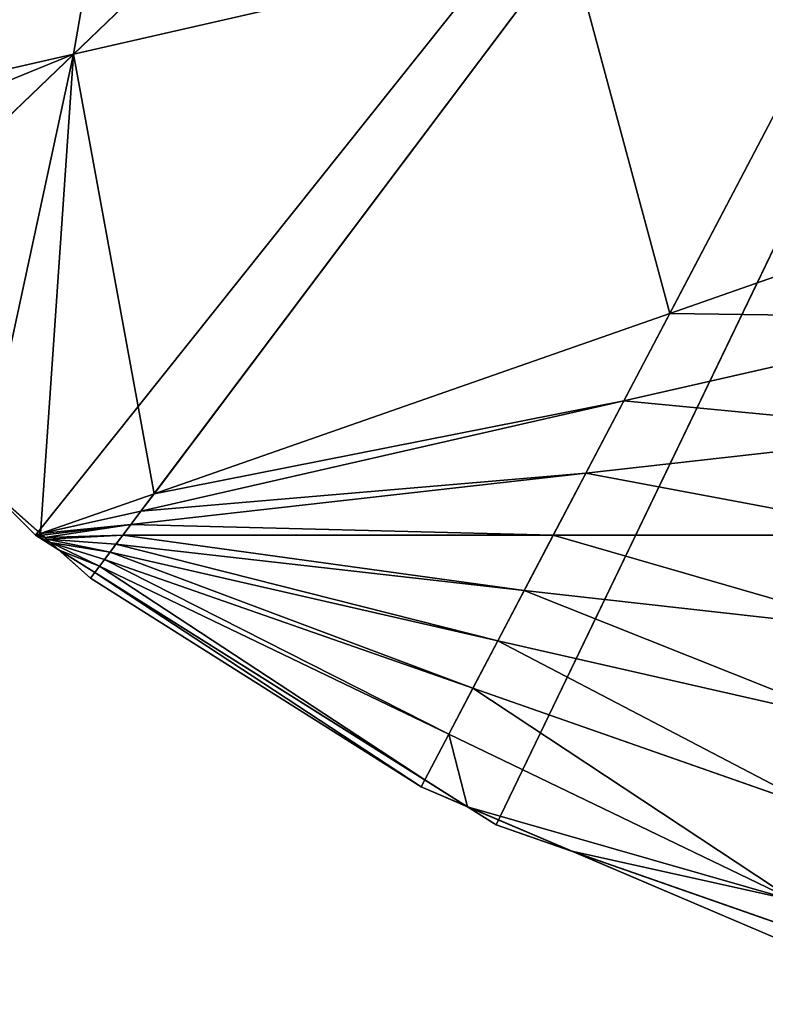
# Model space of a CAD drawing. Extents: x -102 to 18, y -3 to 3.
# Tile 20 of 54: x -1.732 to -0.888, y -2.681 to -1.566. Entities that reach past the tile are written whole.
import ezdxf

# ---------------------------------------------------------------- set-up
doc = ezdxf.new("R2010")
doc.units = 0
doc.header["$LTSCALE"] = 2.54
doc.layers.get('0').update_dxf_attribs({"color": 13, "linetype": 'CONTINUOUS'})

msp = doc.modelspace()

# ---------------------------------------------------------------- linework, layer by layer
at = {"color": 250}
for p, q in [((-1.9833, -1.905, -13.2), (0, 0, -13.2)), ((-1.9833, -1.905, -13.2), (0, 0, -13.2)), ((0, 0), (-1.7146, -2.15)), ((0, 0), (-1.7146, -2.15)), ((0, 0, -13.2), (-1.652, -2.1985, -13.2)), ((0, 0, -13.2), (-1.652, -2.1985, -13.2)), ((-1.278, -2.435, -13.2), (0, 0, -13.2)), ((-1.278, -2.435, -13.2), (0, 0, -13.2)), ((-1.1932, -2.4777), (0, 0)), ((-1.1932, -2.4777), (0, 0)), ((-1.0781, -1.0355, -13), (-1.6713, -1.6053, -13)), ((-1.0781, -1.0355, -13), (-1.6713, -1.6053, -13)), ((-0.9966, -1.8988, -13), (-0.7298, -1.3904, -13)), ((-0.9966, -1.8988, -13), (-0.7298, -1.3904, -13)), ((-1.1101, -1.4772, -13), (-1.6713, -1.6053, -13)), ((-1.1101, -1.4772, -13), (-1.6713, -1.6053, -13)), ((-1.5803, -2.1031, -13), (-1.1101, -1.4772, -13)), ((-1.5803, -2.1031, -13), (-1.1101, -1.4772, -13)), ((-1.6713, -1.6053, -13), (-2.1405, -1.7124, -13)), ((-1.6713, -1.6053, -13), (-2.1405, -1.7124, -13)), ((-1.6713, -1.6053, -13), (-1.9712, -1.8934, -13)), ((-1.6713, -1.6053, -13), (-1.9712, -1.8934, -13)), ((-1.7146, -2.15), (-2.15, -1.7146)), ((-1.7146, -2.15), (-2.15, -1.7146)), ((-2.15, -1.7146), (-1.7146, -2.15, -13)), ((-2.15, -1.7146), (-1.7146, -2.15, -13)), ((-0.5859, -1.7551, -13), (-0.9966, -1.8988, -13)), ((-0.5859, -1.7551, -13), (-0.9966, -1.8988, -13)), ((-1.9833, -1.905, -13.2), (-1.652, -2.1985, -13.2)), ((-1.652, -2.1985, -13.2), (-1.9833, -1.905, -13)), ((-1.652, -2.1985, -13.2), (-1.9833, -1.905, -13)), ((-1.9833, -1.905, -13.2), (-1.652, -2.1985, -13.2)), ((-0.9966, -1.8988, -13), (-1.5803, -2.1031, -13)), ((-0.9966, -1.8988, -13), (-1.5803, -2.1031, -13)), ((-1.0487, -1.998, -13), (-0.9966, -1.8988, -13)), ((-1.0487, -1.998, -13), (-0.9966, -1.8988, -13)), ((-0.6356, -1.9038, -13), (-1.0487, -1.998, -13)), ((-0.6356, -1.9038, -13), (-1.0487, -1.998, -13)), ((-1.0487, -1.998, -13), (-1.5952, -2.1228, -13)), ((-1.0487, -1.998, -13), (-1.5952, -2.1228, -13)), ((-1.0916, -2.0798, -13), (-1.0487, -1.998, -13)), ((-1.0916, -2.0798, -13), (-1.0487, -1.998, -13)), ((-0.6788, -2.0333, -13), (-1.0916, -2.0798, -13)), ((-0.6788, -2.0333, -13), (-1.0916, -2.0798, -13)), ((-1.0916, -2.0798, -13), (-1.6065, -2.1379, -13)), ((-1.0916, -2.0798, -13), (-1.6065, -2.1379, -13)), ((-1.1284, -2.15, -13), (-1.0916, -2.0798, -13)), ((-1.1284, -2.15, -13), (-1.0916, -2.0798, -13)), ((-1.7089, -2.1481, -13), (-1.7759, -2.0888, -13)), ((-1.7759, -2.0888, -13), (-1.7146, -2.15, -13)), ((-1.7759, -2.0888, -13), (-1.7146, -2.15, -13)), ((-1.7089, -2.1481, -13), (-1.7759, -2.0888, -13)), ((-1.7089, -2.1481, -13), (-1.7759, -2.0888, -13)), ((-1.5803, -2.1031, -13), (-1.7089, -2.1481, -13)), ((-1.5803, -2.1031, -13), (-1.7089, -2.1481, -13)), ((-1.5952, -2.1228, -13), (-1.5803, -2.1031, -13)), ((-1.5952, -2.1228, -13), (-1.5803, -2.1031, -13)), ((-1.5952, -2.1228, -13), (-1.7089, -2.1481, -13)), ((-1.5952, -2.1228, -13), (-1.7089, -2.1481, -13)), ((-1.6065, -2.1379, -13), (-1.5952, -2.1228, -13)), ((-1.6065, -2.1379, -13), (-1.5952, -2.1228, -13)), ((-1.6065, -2.1379, -13), (-1.7089, -2.1481, -13)), ((-1.6065, -2.1379, -13), (-1.7089, -2.1481, -13)), ((-1.6156, -2.15, -13), (-1.6065, -2.1379, -13)), ((-1.6156, -2.15, -13), (-1.6065, -2.1379, -13)), ((-1.7089, -2.1481, -13), (-1.7146, -2.15, -13)), ((-1.7089, -2.1481, -13), (-1.7146, -2.15, -13)), ((-1.1932, -2.4777), (-1.7146, -2.15)), ((-1.1932, -2.4777), (-1.7146, -2.15)), ((-1.7146, -2.15), (-1.1932, -2.4777, -13)), ((-1.7146, -2.15), (-1.1932, -2.4777, -13)), ((-1.7146, -2.15), (-1.7146, -2.15, -13)), ((-1.7146, -2.15, -13), (-1.6973, -2.1584, -13)), ((-1.7146, -2.15), (-1.7146, -2.15, -13)), ((-1.7146, -2.15, -13), (-1.6973, -2.1584, -13)), ((-1.7067, -2.15, -13), (-1.7146, -2.15, -13)), ((-1.7067, -2.15, -13), (-1.7146, -2.15, -13)), ((-1.7067, -2.15, -13), (-1.7089, -2.1481, -13)), ((-1.7067, -2.15, -13), (-1.7089, -2.1481, -13)), ((-1.7067, -2.15, -13), (-1.7089, -2.1481, -13)), ((-1.704, -2.1525, -13), (-1.7067, -2.15, -13)), ((-1.704, -2.1525, -13), (-1.7067, -2.15, -13)), ((-1.704, -2.1525, -13), (-1.7067, -2.15, -13)), ((-1.6156, -2.15, -13), (-1.704, -2.1525, -13)), ((-1.6156, -2.15, -13), (-1.704, -2.1525, -13)), ((-1.6234, -2.1603, -13), (-1.6156, -2.15, -13)), ((-1.6234, -2.1603, -13), (-1.6156, -2.15, -13)), ((-1.1284, -2.15, -13), (-1.6156, -2.15, -13)), ((-1.1284, -2.15, -13), (-1.6156, -2.15, -13)), ((-1.1612, -2.2124, -13), (-1.1284, -2.15, -13)), ((-1.1612, -2.2124, -13), (-1.1284, -2.15, -13)), ((-0.7178, -2.15, -13), (-1.1284, -2.15, -13)), ((-0.7178, -2.15, -13), (-1.1284, -2.15, -13)), ((-1.7016, -2.1546, -13), (-1.704, -2.1525, -13)), ((-1.7016, -2.1546, -13), (-1.704, -2.1525, -13)), ((-1.7016, -2.1546, -13), (-1.704, -2.1525, -13)), ((-1.6973, -2.1584, -13), (-1.7016, -2.1546, -13)), ((-1.6234, -2.1603, -13), (-1.7016, -2.1546, -13)), ((-1.6301, -2.1693, -13), (-1.7016, -2.1546, -13)), ((-1.6301, -2.1693, -13), (-1.7016, -2.1546, -13)), ((-1.6973, -2.1584, -13), (-1.7016, -2.1546, -13)), ((-1.6973, -2.1584, -13), (-1.7016, -2.1546, -13)), ((-1.6234, -2.1603, -13), (-1.7016, -2.1546, -13)), ((-1.6875, -2.1671, -13), (-1.6973, -2.1584, -13)), ((-1.6875, -2.1671, -13), (-1.6973, -2.1584, -13)), ((-1.6362, -2.1775, -13), (-1.6973, -2.1584, -13)), ((-1.6419, -2.185, -13), (-1.6973, -2.1584, -13)), ((-1.6875, -2.1671, -13), (-1.6973, -2.1584, -13)), ((-1.6362, -2.1775, -13), (-1.6973, -2.1584, -13)), ((-1.6419, -2.185, -13), (-1.6973, -2.1584, -13)), ((-1.6301, -2.1693, -13), (-1.6234, -2.1603, -13)), ((-1.6301, -2.1693, -13), (-1.6234, -2.1603, -13)), ((-1.1612, -2.2124, -13), (-1.6234, -2.1603, -13)), ((-1.1612, -2.2124, -13), (-1.6234, -2.1603, -13)), ((-1.652, -2.1985, -13), (-1.6875, -2.1671, -13)), ((-1.6875, -2.1671, -13), (-1.6474, -2.1923, -13)), ((-1.6875, -2.1671, -13), (-1.6474, -2.1923, -13)), ((-1.652, -2.1985, -13), (-1.6875, -2.1671, -13)), ((-1.6875, -2.1671, -13), (-1.6474, -2.1923, -13)), ((-1.6362, -2.1775, -13), (-1.6301, -2.1693, -13)), ((-1.6362, -2.1775, -13), (-1.6301, -2.1693, -13)), ((-1.1911, -2.2695, -13), (-1.6301, -2.1693, -13)), ((-1.1911, -2.2695, -13), (-1.6301, -2.1693, -13)), ((-1.6419, -2.185, -13), (-1.6362, -2.1775, -13)), ((-1.6419, -2.185, -13), (-1.6362, -2.1775, -13)), ((-1.2194, -2.3233, -13), (-1.6362, -2.1775, -13)), ((-1.2194, -2.3233, -13), (-1.6362, -2.1775, -13)), ((-1.652, -2.1985, -13), (-1.6474, -2.1923, -13)), ((-1.652, -2.1985, -13), (-1.6474, -2.1923, -13)), ((-1.6474, -2.1923, -13), (-1.6419, -2.185, -13)), ((-1.6474, -2.1923, -13), (-1.6419, -2.185, -13)), ((-1.6474, -2.1923, -13), (-1.2738, -2.427, -13)), ((-1.6474, -2.1923, -13), (-1.2738, -2.427, -13)), ((-1.6474, -2.1923, -13), (-1.2738, -2.427, -13)), ((-1.2467, -2.3754, -13), (-1.6419, -2.185, -13)), ((-1.2467, -2.3754, -13), (-1.6419, -2.185, -13)), ((-1.652, -2.1985, -13.2), (-1.652, -2.1985, -13)), ((-1.652, -2.1985, -13.2), (-1.278, -2.435, -13.2)), ((-1.278, -2.435, -13.2), (-1.652, -2.1985, -13)), ((-1.652, -2.1985, -13.2), (-1.652, -2.1985, -13)), ((-1.278, -2.435, -13.2), (-1.652, -2.1985, -13)), ((-1.278, -2.435, -13), (-1.652, -2.1985, -13)), ((-1.652, -2.1985, -13.2), (-1.278, -2.435, -13.2)), ((-1.278, -2.435, -13), (-1.652, -2.1985, -13)), ((-1.1911, -2.2695, -13), (-1.1612, -2.2124, -13)), ((-1.1911, -2.2695, -13), (-1.1612, -2.2124, -13)), ((-0.7539, -2.2583, -13), (-1.1612, -2.2124, -13)), ((-0.7539, -2.2583, -13), (-1.1612, -2.2124, -13)), ((-1.2194, -2.3233, -13), (-1.1911, -2.2695, -13)), ((-1.2194, -2.3233, -13), (-1.1911, -2.2695, -13)), ((-0.7884, -2.3614, -13), (-1.1911, -2.2695, -13)), ((-0.7884, -2.3614, -13), (-1.1911, -2.2695, -13)), ((-1.2467, -2.3754, -13), (-1.2194, -2.3233, -13)), ((-1.2467, -2.3754, -13), (-1.2194, -2.3233, -13)), ((-0.8221, -2.4624, -13), (-1.2194, -2.3233, -13)), ((-0.8221, -2.4624, -13), (-1.2194, -2.3233, -13)), ((-1.2738, -2.427, -13), (-1.2467, -2.3754, -13)), ((-1.2738, -2.427, -13), (-1.2467, -2.3754, -13)), ((-0.8559, -2.5636, -13), (-1.2467, -2.3754, -13)), ((-0.8559, -2.5636, -13), (-1.2467, -2.3754, -13)), ((-1.278, -2.435, -13), (-1.2738, -2.427, -13)), ((-1.278, -2.435, -13), (-1.2738, -2.427, -13)), ((-1.2738, -2.427, -13), (-1.2254, -2.4574, -13)), ((-1.2738, -2.427, -13), (-1.2254, -2.4574, -13)), ((-1.2738, -2.427, -13), (-1.2254, -2.4574, -13)), ((-0.8708, -2.6085, -13.2), (-1.278, -2.435, -13)), ((-1.2254, -2.4574, -13), (-1.278, -2.435, -13)), ((-1.278, -2.435, -13.2), (-1.278, -2.435, -13)), ((-1.278, -2.435, -13.2), (-0.8708, -2.6085, -13.2)), ((-0.8708, -2.6085, -13.2), (-1.278, -2.435, -13)), ((-1.278, -2.435, -13.2), (-1.278, -2.435, -13)), ((-1.278, -2.435, -13.2), (-0.8708, -2.6085, -13.2)), ((-1.2254, -2.4574, -13), (-1.278, -2.435, -13)), ((-1.1075, -2.5077, -13), (-1.2254, -2.4574, -13)), ((-1.1075, -2.5077, -13), (-1.2254, -2.4574, -13)), ((-1.2254, -2.4574, -13), (-1.1932, -2.4777, -13)), ((-1.2254, -2.4574, -13), (-1.1932, -2.4777, -13)), ((-1.1075, -2.5077, -13), (-1.2254, -2.4574, -13)), ((-0.6119, -2.6811), (-1.1932, -2.4777)), ((-0.6119, -2.6811), (-1.1932, -2.4777)), ((-1.1932, -2.4777), (-0.6119, -2.6811, -13)), ((-1.1932, -2.4777), (-1.1932, -2.4777, -13)), ((-1.1932, -2.4777), (-0.6119, -2.6811, -13)), ((-1.1932, -2.4777), (-1.1932, -2.4777, -13)), ((-1.1932, -2.4777, -13), (-1.1075, -2.5077, -13)), ((-1.1932, -2.4777, -13), (-1.1075, -2.5077, -13)), ((-0.8708, -2.6085, -13), (-1.1075, -2.5077, -13)), ((-1.1075, -2.5077, -13), (-0.8655, -2.5923, -13)), ((-1.1075, -2.5077, -13), (-0.8655, -2.5923, -13)), ((-1.1075, -2.5077, -13), (-0.8655, -2.5923, -13)), ((-0.8708, -2.6085, -13), (-1.1075, -2.5077, -13))]:
    msp.add_line(p, q, dxfattribs=at)

# ---------------------------------------------------------------- meshes
mesh = msp.add_polyface(dxfattribs=at)
corners = [(0, 0), (-2.4777, -1.1932), (-2.15, -1.7146)]
mesh.append_faces([[corners[k] for k in face] for face in [(0, 1, 2)]], dxfattribs={"color": 250})
mesh = msp.add_polyface(dxfattribs=at)
corners = [(0, 0, -13.2), (-1.9833, -1.905, -13.2), (-2.2632, -1.5622, -13.2)]
mesh.append_faces([[corners[k] for k in face] for face in [(0, 1, 2)]], dxfattribs={"color": 250})
mesh = msp.add_polyface(dxfattribs=at)
corners = [(0, 0), (-2.15, -1.7146), (-1.7146, -2.15)]
mesh.append_faces([[corners[k] for k in face] for face in [(0, 1, 2)]], dxfattribs={"color": 250})
mesh = msp.add_polyface(dxfattribs=at)
corners = [(0, 0, -13.2), (-1.652, -2.1985, -13.2), (-1.9833, -1.905, -13.2)]
mesh.append_faces([[corners[k] for k in face] for face in [(0, 1, 2)]], dxfattribs={"color": 250})
mesh = msp.add_polyface(dxfattribs=at)
corners = [(0, 0), (-1.7146, -2.15), (-1.1932, -2.4777)]
mesh.append_faces([[corners[k] for k in face] for face in [(0, 1, 2)]], dxfattribs={"color": 250})
mesh = msp.add_polyface(dxfattribs=at)
corners = [(0, 0, -13.2), (-1.278, -2.435, -13.2), (-1.652, -2.1985, -13.2)]
mesh.append_faces([[corners[k] for k in face] for face in [(0, 1, 2)]], dxfattribs={"color": 250})
mesh = msp.add_polyface(dxfattribs=at)
corners = [(0, 0, -13.2), (-0.8708, -2.6085, -13.2), (-1.278, -2.435, -13.2)]
mesh.append_faces([[corners[k] for k in face] for face in [(0, 1, 2)]], dxfattribs={"color": 250})
mesh = msp.add_polyface(dxfattribs=at)
corners = [(0, 0), (-1.1932, -2.4777), (-0.6119, -2.6811)]
mesh.append_faces([[corners[k] for k in face] for face in [(0, 1, 2)]], dxfattribs={"color": 250})
mesh = msp.add_polyface(dxfattribs=at)
corners = [(-1.0781, -1.0355, -13), (-1.1101, -1.4772, -13), (-1.6713, -1.6053, -13), (-0.7504, -0.9986, -13)]
mesh.append_faces([[corners[k] for k in face] for face in [(0, 1, 2), (1, 0, 3)]], dxfattribs={"vtx0": -1, "color": 250})
mesh = msp.add_polyface(dxfattribs=at)
corners = [(-1.5825, -1.0923, -13), (-2.1877, -1.6547, -13), (-2.2511, -1.5538, -13), (-2.1405, -1.7124, -13), (-1.6713, -1.6053, -13), (-1.0781, -1.0355, -13)]
mesh.append_faces([[corners[k] for k in face] for face in [(0, 1, 2), (4, 0, 5)]], dxfattribs={"vtx0": -1, "color": 250})
mesh.append_faces([[corners[k] for k in face] for face in [(1, 0, 3), (3, 0, 4)]], dxfattribs={"vtx0": -1, "vtx1": -1, "color": 250})
mesh = msp.add_polyface(dxfattribs=at)
corners = [(-0.7298, -1.3904, -13), (-0.5859, -1.7551, -13), (-0.9966, -1.8988, -13), (-0.4423, -1.3248, -13)]
mesh.append_faces([[corners[k] for k in face] for face in [(0, 1, 2), (1, 0, 3)]], dxfattribs={"vtx0": -1, "color": 250})
mesh = msp.add_polyface(dxfattribs=at)
corners = [(-1.1101, -1.4772, -13), (-0.9966, -1.8988, -13), (-1.5803, -2.1031, -13), (-0.7298, -1.3904, -13)]
mesh.append_faces([[corners[k] for k in face] for face in [(0, 1, 2), (1, 0, 3)]], dxfattribs={"vtx0": -1, "color": 250})
mesh = msp.add_polyface(dxfattribs=at)
corners = [(-1.6713, -1.6053, -13), (-1.7759, -2.0888, -13), (-1.9712, -1.8934, -13), (-1.7089, -2.1481, -13), (-1.5803, -2.1031, -13), (-1.1101, -1.4772, -13)]
mesh.append_faces([[corners[k] for k in face] for face in [(0, 1, 2), (4, 0, 5)]], dxfattribs={"vtx0": -1, "color": 250})
mesh.append_faces([[corners[k] for k in face] for face in [(1, 0, 3), (3, 0, 4)]], dxfattribs={"vtx0": -1, "vtx1": -1, "color": 250})
mesh = msp.add_polyface(dxfattribs=at)
corners = [(-1.6713, -1.6053, -13), (-2.0886, -1.776, -13), (-2.1405, -1.7124, -13), (-1.9712, -1.8934, -13)]
mesh.append_faces([[corners[k] for k in face] for face in [(0, 1, 2), (1, 0, 3)]], dxfattribs={"vtx0": -1, "color": 250})
mesh = msp.add_polyface(dxfattribs=at)
corners = [(-2.15, -1.7146), (-1.7146, -2.15, -13), (-1.7146, -2.15)]
mesh.append_faces([[corners[k] for k in face] for face in [(0, 1, 2)]], dxfattribs={"color": 250})
mesh = msp.add_polyface(dxfattribs=at)
corners = [(-2.15, -1.7146), (-1.7759, -2.0888, -13), (-1.7146, -2.15, -13), (-1.9712, -1.8934, -13), (-2.0886, -1.776, -13), (-2.15, -1.7146, -13)]
mesh.append_faces([[corners[k] for k in face] for face in [(0, 1, 2), (4, 0, 5)]], dxfattribs={"vtx0": -1, "color": 250})
mesh.append_faces([[corners[k] for k in face] for face in [(1, 0, 3), (3, 0, 4)]], dxfattribs={"vtx0": -1, "vtx1": -1, "color": 250})
mesh = msp.add_polyface(dxfattribs=at)
corners = [(-0.9966, -1.8988, -13), (-0.6356, -1.9038, -13), (-1.0487, -1.998, -13), (-0.5859, -1.7551, -13)]
mesh.append_faces([[corners[k] for k in face] for face in [(0, 1, 2), (1, 0, 3)]], dxfattribs={"vtx0": -1, "color": 250})
mesh = msp.add_polyface(dxfattribs=at)
corners = [(-1.9833, -1.905, -13), (-1.9833, -1.905, -13.2), (-1.652, -2.1985, -13.2)]
mesh.append_faces([[corners[k] for k in face] for face in [(0, 1, 2)]], dxfattribs={"color": 250})
mesh = msp.add_polyface(dxfattribs=at)
corners = [(-1.652, -2.1985, -13), (-1.9833, -1.905, -13), (-1.652, -2.1985, -13.2), (-1.6875, -2.1671, -13), (-1.6973, -2.1584, -13), (-1.7016, -2.1546, -13), (-1.704, -2.1525, -13), (-1.7067, -2.15, -13), (-1.7089, -2.1481, -13), (-1.7759, -2.0888, -13)]
mesh.append_faces([[corners[k] for k in face] for face in [(0, 1, 2), (1, 8, 9)]], dxfattribs={"vtx0": -1, "color": 250})
mesh.append_faces([[corners[k] for k in face] for face in [(1, 0, 3), (1, 3, 4), (1, 4, 5), (1, 5, 6), (1, 6, 7), (1, 7, 8)]], dxfattribs={"vtx0": -1, "vtx2": -1, "color": 250})
mesh = msp.add_polyface(dxfattribs=at)
corners = [(-1.5803, -2.1031, -13), (-1.0487, -1.998, -13), (-1.5952, -2.1228, -13), (-0.9966, -1.8988, -13)]
mesh.append_faces([[corners[k] for k in face] for face in [(0, 1, 2), (1, 0, 3)]], dxfattribs={"vtx0": -1, "color": 250})
mesh = msp.add_polyface(dxfattribs=at)
corners = [(-1.0487, -1.998, -13), (-0.6788, -2.0333, -13), (-1.0916, -2.0798, -13), (-0.6356, -1.9038, -13)]
mesh.append_faces([[corners[k] for k in face] for face in [(0, 1, 2), (1, 0, 3)]], dxfattribs={"vtx0": -1, "color": 250})
mesh = msp.add_polyface(dxfattribs=at)
corners = [(-1.5952, -2.1228, -13), (-1.0916, -2.0798, -13), (-1.6065, -2.1379, -13), (-1.0487, -1.998, -13)]
mesh.append_faces([[corners[k] for k in face] for face in [(0, 1, 2), (1, 0, 3)]], dxfattribs={"vtx0": -1, "color": 250})
mesh = msp.add_polyface(dxfattribs=at)
corners = [(-1.0916, -2.0798, -13), (-0.7178, -2.15, -13), (-1.1284, -2.15, -13), (-0.6788, -2.0333, -13)]
mesh.append_faces([[corners[k] for k in face] for face in [(0, 1, 2), (1, 0, 3)]], dxfattribs={"vtx0": -1, "color": 250})
mesh = msp.add_polyface(dxfattribs=at)
corners = [(-1.6065, -2.1379, -13), (-1.1284, -2.15, -13), (-1.6156, -2.15, -13), (-1.0916, -2.0798, -13)]
mesh.append_faces([[corners[k] for k in face] for face in [(0, 1, 2), (1, 0, 3)]], dxfattribs={"vtx0": -1, "color": 250})
mesh = msp.add_polyface(dxfattribs=at)
corners = [(-1.7089, -2.1481, -13), (-1.7146, -2.15, -13), (-1.7759, -2.0888, -13)]
mesh.append_faces([[corners[k] for k in face] for face in [(0, 1, 2)]], dxfattribs={"color": 250})
mesh = msp.add_polyface(dxfattribs=at)
corners = [(-1.5803, -2.1031, -13), (-1.5952, -2.1228, -13), (-1.7089, -2.1481, -13)]
mesh.append_faces([[corners[k] for k in face] for face in [(0, 1, 2)]], dxfattribs={"color": 250})
mesh = msp.add_polyface(dxfattribs=at)
corners = [(-1.5952, -2.1228, -13), (-1.6065, -2.1379, -13), (-1.7089, -2.1481, -13)]
mesh.append_faces([[corners[k] for k in face] for face in [(0, 1, 2)]], dxfattribs={"color": 250})
mesh = msp.add_polyface(dxfattribs=at)
corners = [(-1.6065, -2.1379, -13), (-1.7067, -2.15, -13), (-1.7089, -2.1481, -13), (-1.704, -2.1525, -13), (-1.6156, -2.15, -13)]
mesh.append_faces([[corners[k] for k in face] for face in [(0, 1, 2), (3, 0, 4)]], dxfattribs={"vtx0": -1, "color": 250})
mesh.append_faces([[corners[k] for k in face] for face in [(1, 0, 3)]], dxfattribs={"vtx0": -1, "vtx1": -1, "color": 250})
mesh = msp.add_polyface(dxfattribs=at)
corners = [(-1.7067, -2.15, -13), (-1.7146, -2.15, -13), (-1.7089, -2.1481, -13)]
mesh.append_faces([[corners[k] for k in face] for face in [(0, 1, 2)]], dxfattribs={"color": 250})
mesh = msp.add_polyface(dxfattribs=at)
corners = [(-1.7146, -2.15), (-1.1932, -2.4777, -13), (-1.1932, -2.4777)]
mesh.append_faces([[corners[k] for k in face] for face in [(0, 1, 2)]], dxfattribs={"color": 250})
mesh = msp.add_polyface(dxfattribs=at)
corners = [(-1.7146, -2.15), (-1.2254, -2.4574, -13), (-1.1932, -2.4777, -13), (-1.2738, -2.427, -13), (-1.6474, -2.1923, -13), (-1.6875, -2.1671, -13), (-1.6973, -2.1584, -13), (-1.7146, -2.15, -13)]
mesh.append_faces([[corners[k] for k in face] for face in [(0, 1, 2), (6, 0, 7)]], dxfattribs={"vtx0": -1, "color": 250})
mesh.append_faces([[corners[k] for k in face] for face in [(1, 0, 3), (3, 0, 4), (4, 0, 5), (5, 0, 6)]], dxfattribs={"vtx0": -1, "vtx1": -1, "color": 250})
mesh = msp.add_polyface(dxfattribs=at)
corners = [(-1.6419, -2.185, -13), (-1.6875, -2.1671, -13), (-1.6973, -2.1584, -13), (-1.6474, -2.1923, -13), (-1.7146, -2.15, -13), (-1.704, -2.1525, -13), (-1.7067, -2.15, -13), (-1.7016, -2.1546, -13)]
mesh.append_faces([[corners[k] for k in face] for face in [(0, 1, 2), (1, 0, 3), (5, 4, 6), (2, 5, 7)]], dxfattribs={"vtx0": -1, "color": 250})
mesh.append_faces([[corners[k] for k in face] for face in [(4, 5, 2)]], dxfattribs={"vtx0": -1, "vtx1": -1, "color": 250})
mesh = msp.add_polyface(dxfattribs=at)
corners = [(-1.6156, -2.15, -13), (-1.7016, -2.1546, -13), (-1.704, -2.1525, -13), (-1.6234, -2.1603, -13)]
mesh.append_faces([[corners[k] for k in face] for face in [(0, 1, 2), (1, 0, 3)]], dxfattribs={"vtx0": -1, "color": 250})
mesh = msp.add_polyface(dxfattribs=at)
corners = [(-1.6156, -2.15, -13), (-1.1612, -2.2124, -13), (-1.6234, -2.1603, -13), (-1.1284, -2.15, -13)]
mesh.append_faces([[corners[k] for k in face] for face in [(0, 1, 2), (1, 0, 3)]], dxfattribs={"vtx0": -1, "color": 250})
mesh = msp.add_polyface(dxfattribs=at)
corners = [(-1.1284, -2.15, -13), (-0.7539, -2.2583, -13), (-1.1612, -2.2124, -13), (-0.7178, -2.15, -13)]
mesh.append_faces([[corners[k] for k in face] for face in [(0, 1, 2), (1, 0, 3)]], dxfattribs={"vtx0": -1, "color": 250})
mesh = msp.add_polyface(dxfattribs=at)
corners = [(-1.6234, -2.1603, -13), (-1.6301, -2.1693, -13), (-1.7016, -2.1546, -13)]
mesh.append_faces([[corners[k] for k in face] for face in [(0, 1, 2)]], dxfattribs={"color": 250})
mesh = msp.add_polyface(dxfattribs=at)
corners = [(-1.6301, -2.1693, -13), (-1.6973, -2.1584, -13), (-1.7016, -2.1546, -13), (-1.6362, -2.1775, -13)]
mesh.append_faces([[corners[k] for k in face] for face in [(0, 1, 2), (1, 0, 3)]], dxfattribs={"vtx0": -1, "color": 250})
mesh = msp.add_polyface(dxfattribs=at)
corners = [(-1.6362, -2.1775, -13), (-1.6419, -2.185, -13), (-1.6973, -2.1584, -13)]
mesh.append_faces([[corners[k] for k in face] for face in [(0, 1, 2)]], dxfattribs={"color": 250})
mesh = msp.add_polyface(dxfattribs=at)
corners = [(-1.6234, -2.1603, -13), (-1.1911, -2.2695, -13), (-1.6301, -2.1693, -13), (-1.1612, -2.2124, -13)]
mesh.append_faces([[corners[k] for k in face] for face in [(0, 1, 2), (1, 0, 3)]], dxfattribs={"vtx0": -1, "color": 250})
mesh = msp.add_polyface(dxfattribs=at)
corners = [(-1.6474, -2.1923, -13), (-1.6875, -2.1671, -13), (-1.652, -2.1985, -13)]
mesh.append_faces([[corners[k] for k in face] for face in [(0, 1, 2)]], dxfattribs={"color": 250})
mesh = msp.add_polyface(dxfattribs=at)
corners = [(-1.6301, -2.1693, -13), (-1.2194, -2.3233, -13), (-1.6362, -2.1775, -13), (-1.1911, -2.2695, -13)]
mesh.append_faces([[corners[k] for k in face] for face in [(0, 1, 2), (1, 0, 3)]], dxfattribs={"vtx0": -1, "color": 250})
mesh = msp.add_polyface(dxfattribs=at)
corners = [(-1.6362, -2.1775, -13), (-1.2467, -2.3754, -13), (-1.6419, -2.185, -13), (-1.2194, -2.3233, -13)]
mesh.append_faces([[corners[k] for k in face] for face in [(0, 1, 2), (1, 0, 3)]], dxfattribs={"vtx0": -1, "color": 250})
mesh = msp.add_polyface(dxfattribs=at)
corners = [(-1.278, -2.435, -13), (-1.6474, -2.1923, -13), (-1.652, -2.1985, -13), (-1.2738, -2.427, -13)]
mesh.append_faces([[corners[k] for k in face] for face in [(0, 1, 2), (1, 0, 3)]], dxfattribs={"vtx0": -1, "color": 250})
mesh = msp.add_polyface(dxfattribs=at)
corners = [(-1.6419, -2.185, -13), (-1.2738, -2.427, -13), (-1.6474, -2.1923, -13), (-1.2467, -2.3754, -13)]
mesh.append_faces([[corners[k] for k in face] for face in [(0, 1, 2), (1, 0, 3)]], dxfattribs={"vtx0": -1, "color": 250})
mesh = msp.add_polyface(dxfattribs=at)
corners = [(-1.652, -2.1985, -13), (-1.652, -2.1985, -13.2), (-1.278, -2.435, -13.2)]
mesh.append_faces([[corners[k] for k in face] for face in [(0, 1, 2)]], dxfattribs={"color": 250})
mesh = msp.add_polyface(dxfattribs=at)
corners = [(-1.652, -2.1985, -13), (-1.278, -2.435, -13.2), (-1.278, -2.435, -13)]
mesh.append_faces([[corners[k] for k in face] for face in [(0, 1, 2)]], dxfattribs={"color": 250})
mesh = msp.add_polyface(dxfattribs=at)
corners = [(-1.1612, -2.2124, -13), (-0.7884, -2.3614, -13), (-1.1911, -2.2695, -13), (-0.7539, -2.2583, -13)]
mesh.append_faces([[corners[k] for k in face] for face in [(0, 1, 2), (1, 0, 3)]], dxfattribs={"vtx0": -1, "color": 250})
mesh = msp.add_polyface(dxfattribs=at)
corners = [(-1.1911, -2.2695, -13), (-0.8221, -2.4624, -13), (-1.2194, -2.3233, -13), (-0.7884, -2.3614, -13)]
mesh.append_faces([[corners[k] for k in face] for face in [(0, 1, 2), (1, 0, 3)]], dxfattribs={"vtx0": -1, "color": 250})
mesh = msp.add_polyface(dxfattribs=at)
corners = [(-1.2194, -2.3233, -13), (-0.8559, -2.5636, -13), (-1.2467, -2.3754, -13), (-0.8221, -2.4624, -13)]
mesh.append_faces([[corners[k] for k in face] for face in [(0, 1, 2), (1, 0, 3)]], dxfattribs={"vtx0": -1, "color": 250})
mesh = msp.add_polyface(dxfattribs=at)
corners = [(-1.2467, -2.3754, -13), (-1.2254, -2.4574, -13), (-1.2738, -2.427, -13), (-0.8559, -2.5636, -13), (-1.1075, -2.5077, -13), (-0.8655, -2.5923, -13)]
mesh.append_faces([[corners[k] for k in face] for face in [(0, 1, 2), (4, 3, 5)]], dxfattribs={"vtx0": -1, "color": 250})
mesh.append_faces([[corners[k] for k in face] for face in [(1, 3, 4)]], dxfattribs={"vtx0": -1, "vtx1": -1, "color": 250})
mesh.append_faces([[corners[k] for k in face] for face in [(1, 0, 3)]], dxfattribs={"vtx0": -1, "vtx2": -1, "color": 250})
mesh = msp.add_polyface(dxfattribs=at)
corners = [(-1.2254, -2.4574, -13), (-1.2738, -2.427, -13), (-1.278, -2.435, -13)]
mesh.append_faces([[corners[k] for k in face] for face in [(0, 1, 2)]], dxfattribs={"color": 250})
mesh = msp.add_polyface(dxfattribs=at)
corners = [(-0.8708, -2.6085, -13), (-1.278, -2.435, -13), (-0.8708, -2.6085, -13.2), (-1.1075, -2.5077, -13), (-1.2254, -2.4574, -13)]
mesh.append_faces([[corners[k] for k in face] for face in [(0, 1, 2), (1, 3, 4)]], dxfattribs={"vtx0": -1, "color": 250})
mesh.append_faces([[corners[k] for k in face] for face in [(1, 0, 3)]], dxfattribs={"vtx0": -1, "vtx2": -1, "color": 250})
mesh = msp.add_polyface(dxfattribs=at)
corners = [(-1.278, -2.435, -13), (-1.278, -2.435, -13.2), (-0.8708, -2.6085, -13.2)]
mesh.append_faces([[corners[k] for k in face] for face in [(0, 1, 2)]], dxfattribs={"color": 250})
mesh = msp.add_polyface(dxfattribs=at)
corners = [(-1.1075, -2.5077, -13), (-1.1932, -2.4777, -13), (-1.2254, -2.4574, -13)]
mesh.append_faces([[corners[k] for k in face] for face in [(0, 1, 2)]], dxfattribs={"color": 250})
mesh = msp.add_polyface(dxfattribs=at)
corners = [(-1.1932, -2.4777), (-0.6119, -2.6811, -13), (-0.6119, -2.6811)]
mesh.append_faces([[corners[k] for k in face] for face in [(0, 1, 2)]], dxfattribs={"color": 250})
mesh = msp.add_polyface(dxfattribs=at)
corners = [(-1.1932, -2.4777), (-0.6966, -2.6514, -13), (-0.6119, -2.6811, -13), (-0.8655, -2.5923, -13), (-1.1075, -2.5077, -13), (-1.1932, -2.4777, -13)]
mesh.append_faces([[corners[k] for k in face] for face in [(0, 1, 2), (4, 0, 5)]], dxfattribs={"vtx0": -1, "color": 250})
mesh.append_faces([[corners[k] for k in face] for face in [(1, 0, 3), (3, 0, 4)]], dxfattribs={"vtx0": -1, "vtx1": -1, "color": 250})
mesh = msp.add_polyface(dxfattribs=at)
corners = [(-0.8655, -2.5923, -13), (-1.1075, -2.5077, -13), (-0.8708, -2.6085, -13)]
mesh.append_faces([[corners[k] for k in face] for face in [(0, 1, 2)]], dxfattribs={"color": 250})

doc.saveas('drawing.dxf')
